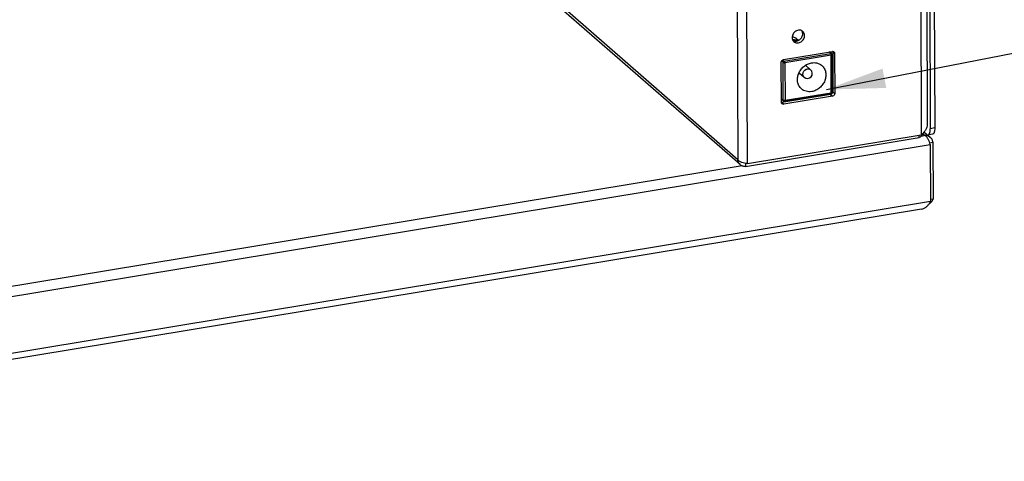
# Model space of a CAD drawing. Header units: millimetres. Extents: x 127 to 421, y 79 to 375.
# Tile 3 of 19: x 340 to 391, y 88 to 111. Entities that reach past the tile are written whole.
import ezdxf

# ---------------------------------------------------------------- set-up
doc = ezdxf.new("R2010")
doc.units = ezdxf.units.MM
doc.header["$LTSCALE"] = 32.67
doc.layers.get('0').update_dxf_attribs({"linetype": 'CONTINUOUS'})
doc.layers.add('00_COMPONENTS', color=7, linetype='CONTINUOUS')
doc.layers.add('50_ALL_DETAILS', color=7, linetype='CONTINUOUS')
doc.styles.get("Standard").update_dxf_attribs({"font": 'simfang.ttf'})
doc.dimstyles.get("Standard").update_dxf_attribs({"dimtxt": 3, "dimasz": 3, "dimexe": 2.5, "dimexo": 0.5, "dimtad": 1, "dimdsep": 46, "dimtxsty": 'STANDARD', "dimblk": '_FILLED', "dimblk1": '_FILLED', "dimblk2": '_FILLED', "dimcen": 0.09, "dimclrt": 3, "dimazin": 2, "dimtol": 1, "dimtp": 0.01, "dimtm": 0.01, "dimtfac": 1, "dimtofl": 0, "dimtmove": 0, "dimatfit": 3, "dimldrblk": '_FILLED', "dimfxl": 1, "dimtolj": 1, "dimarcsym": 0})

# ---------------------------------------------------------------- blocks, each defined once
blk = doc.blocks.new('_FILLED')
at = {"color": 0, "linetype": 'ByBlock'}
blk.add_solid([(0, 0), (-1, 0.167), (-1, -0.167)], dxfattribs=at)

msp = doc.modelspace()

# ---------------------------------------------------------------- linework, layer by layer
at = {"layer": '00_COMPONENTS', "color": 0}
for p, q in [((376.9776, 103.5897), (342.04, 134.1111)), ((377.0996, 103.3431), (342.1137, 133.9067)), ((386.2452, 122.9248), (386.3138, 104.8619)), ((386.5491, 122.7553), (386.6151, 105.3802)), ((386.7054, 122.7691), (386.7723, 105.1694)), ((386.9351, 122.8071), (387.002, 105.2073)), ((376.9099, 121.4211), (376.9776, 103.5897)), ((377.4706, 103.4015), (377.402, 121.4644)), ((380.0806, 109.6594), (380.0497, 109.6863)), ((379.3122, 108.6876), (381.7929, 109.0973)), ((379.329, 108.6053), (381.7178, 108.9998)), ((381.7247, 108.9007), (379.3818, 108.5138)), ((381.7178, 108.9998), (381.6359, 109.0714)), ((381.7509, 108.9911), (381.6553, 109.0746)), ((381.7319, 107.0018), (381.7247, 108.9007)), ((381.7509, 108.9911), (381.7509, 108.9911)), ((381.7774, 107.0066), (381.77, 108.9481)), ((381.8106, 108.7959), (381.7705, 108.831)), ((381.8095, 109.0867), (381.9082, 109.0005)), ((381.8095, 109.0867), (381.8172, 107.0488)), ((381.9082, 109.0005), (381.9159, 106.9626)), ((379.2056, 106.515), (379.1978, 108.5529)), ((379.2832, 108.5514), (379.2128, 108.6129)), ((379.2595, 108.666), (379.329, 108.6053)), ((379.2906, 106.6062), (379.2832, 108.5514)), ((379.3818, 108.5138), (379.389, 106.6148)), ((380.4262, 108.3948), (380.688, 108.1661)), ((380.0973, 108.0182), (380.359, 107.7895)), ((379.2049, 106.681), (379.2906, 106.6062)), ((381.7028, 106.9141), (379.2222, 106.5044)), ((381.8015, 106.8279), (379.3208, 106.4182)), ((379.3507, 106.5632), (381.7355, 106.9571)), ((379.3891, 106.6148), (381.7319, 107.0018)), ((381.7028, 106.9141), (381.8015, 106.8279)), ((381.758, 106.9669), (381.76, 106.9686)), ((381.7774, 107.0051), (381.7774, 107.0066)), ((381.8172, 107.0488), (381.9159, 106.9626)), ((379.3037, 106.576), (379.205, 106.6623)), ((379.2222, 106.5044), (379.3208, 106.4182)), ((379.3069, 106.5735), (379.3083, 106.5725)), ((379.3106, 106.571), (379.3129, 106.5696)), ((379.3491, 106.563), (379.3506, 106.5632)), ((387.002, 105.2073), (386.7723, 105.1694)), ((377.3728, 103.2561), (386.216, 104.7166)), ((377.4706, 103.4015), (386.3138, 104.8619)), ((386.216, 104.7166), (386.2155, 104.8457)), ((386.5112, 104.8166), (386.3035, 104.7823)), ((386.4027, 104.9114), (386.5112, 104.8166)), ((386.5767, 104.8786), (386.449, 104.9902)), ((386.6492, 104.8477), (386.7844, 104.7296)), ((386.8861, 104.8864), (386.6564, 104.8485)), ((308.4501, 91.4237), (386.7754, 104.3588)), ((386.7486, 104.4569), (386.9064, 104.483)), ((386.7754, 104.3588), (386.7864, 101.4641)), ((386.9064, 104.483), (386.9174, 101.5883)), ((377.2051, 103.2797), (308.4156, 91.9193)), ((377.3722, 103.4111), (377.3728, 103.2561)), ((386.7864, 101.4641), (308.4611, 88.529)), ((386.9174, 101.5883), (386.786, 101.5666)), ((386.3329, 101.0875), (308.6828, 88.2638))]:
    msp.add_line(p, q, dxfattribs=at)
for points in [[(381.7699, 108.9523), (381.7697, 108.9545), (381.7693, 108.9571), (381.7689, 108.9597), (381.7683, 108.9622), (381.7676, 108.9648), (381.7669, 108.9672), (381.766, 108.9697), (381.765, 108.972), (381.7639, 108.9743), (381.7627, 108.9766), (381.7614, 108.9787), (381.76, 108.9808), (381.7586, 108.9828), (381.757, 108.9848), (381.7554, 108.9866), (381.7538, 108.9884), (381.752, 108.9901), (381.7509, 108.9911)], [(381.77, 108.9481), (381.7698, 108.9525), (381.7692, 108.9577), (381.7682, 108.9628), (381.7667, 108.9677), (381.7648, 108.9724), (381.7626, 108.9768), (381.76, 108.9809), (381.7571, 108.9848), (381.7539, 108.9883), (381.7509, 108.9911)], [(381.7356, 106.9571), (381.7401, 106.9581), (381.7452, 106.9597), (381.7501, 106.9619), (381.7547, 106.9646), (381.7591, 106.9677), (381.763, 106.9713), (381.7666, 106.9754), (381.7697, 106.9797), (381.7723, 106.9844), (381.7744, 106.9893), (381.7759, 106.9945), (381.7769, 106.9997), (381.7774, 107.0051)], [(381.74, 106.958), (381.742, 106.9586), (381.7445, 106.9594), (381.7469, 106.9604), (381.7493, 106.9615), (381.7516, 106.9626), (381.7538, 106.964), (381.7559, 106.9654)], [(381.7619, 106.9703), (381.7638, 106.9721), (381.7655, 106.9741), (381.7671, 106.9761), (381.7686, 106.9782), (381.77, 106.9803), (381.7713, 106.9826), (381.7725, 106.9849), (381.7736, 106.9872), (381.7745, 106.9897), (381.7753, 106.9921), (381.776, 106.9946), (381.7765, 106.9971), (381.7769, 106.9997), (381.7772, 107.0023), (381.7774, 107.0049), (381.7774, 107.0051)], [(379.3037, 106.576), (379.3072, 106.5733), (379.3118, 106.5702), (379.3168, 106.5676), (379.3221, 106.5655), (379.3275, 106.5639), (379.333, 106.5629), (379.3385, 106.5624), (379.3439, 106.5625), (379.3491, 106.563)], [(379.3154, 106.5683), (379.3178, 106.5671), (379.3204, 106.5661), (379.3229, 106.5652), (379.3256, 106.5644), (379.3282, 106.5637), (379.3309, 106.5632), (379.3336, 106.5628), (379.3362, 106.5626), (379.3389, 106.5624), (379.3416, 106.5624), (379.3442, 106.5625), (379.3468, 106.5627), (379.3491, 106.563)]]:
    msp.add_lwpolyline(points, dxfattribs=at)
for centre, radius, start, end in [((379.5836, 109.1527), 0.7085, 48.86331, 54.54023), ((381.7514, 108.948), 0.0186, 359.8367, 0.21137), ((381.6957, 109.0863), 0.1138, 0.19375, 6.30209), ((379.6632, 108.7422), 0.8767, 334.76567, 338.9871), ((379.6624, 108.7426), 0.8776, 334.77218, 338.97338), ((380.8823, 107.9503), 0.5722, 48.86159, 51.97193), ((380.8828, 107.9509), 0.5714, 48.86003, 51.97501), ((379.6504, 108.7276), 0.8768, 298.74896, 302.95439), ((379.65, 108.7282), 0.8775, 298.74797, 302.94754), ((379.9598, 108.4388), 0.4576, 286.38253, 289.22126), ((379.9597, 108.439), 0.4578, 286.39185, 289.20224), ((380.5235, 107.9778), 0.25, 228.85958, 48.85958), ((380.5987, 107.6256), 0.5717, 228.04336, 228.86106), ((380.5983, 107.6252), 0.5712, 228.04048, 228.85929), ((381.7349, 106.9611), 0.00406, 279.63084, 285.57365), ((379.2034, 106.6176), 0.1148, 271.44005, 279.41731), ((379.3477, 106.5809), 0.0179, 278.61982, 279.38122), ((379.3477, 106.5811), 0.0181, 279.48153, 279.92078)]:
    msp.add_arc(centre, radius, start, end, dxfattribs=at)
for points, knots in [([(380.065, 110.1756), (380.0334, 110.1704), (379.9704, 110.1503), (379.8865, 110.0962), (379.8176, 110.0222), (379.7693, 109.9342), (379.7456, 109.8393), (379.7488, 109.7451), (379.7793, 109.6595), (379.8168, 109.6131), (379.8385, 109.5942)], [0, 0, 0, 0, 0.1261661, 0.2567477, 0.3892306, 0.520578, 0.6480629, 0.7700663, 0.8867032, 1, 1, 1, 1]), ([(380.2941, 110.1157), (380.2792, 110.1286), (380.2461, 110.1513), (380.1894, 110.173), (380.1278, 110.1819), (380.0859, 110.1791), (380.065, 110.1756)], [0, 0, 0, 0, 0.2421637, 0.4878545, 0.7399112, 1, 1, 1, 1]), ([(379.9947, 109.7298), (379.9582, 109.7557), (379.8798, 109.8011), (379.7944, 109.8312), (379.7504, 109.8424)], [0, 0, 0, 0, 0.4965102, 1, 1, 1, 1]), ([(379.9947, 109.7298), (379.9765, 109.7428), (379.9008, 109.7915), (379.816, 109.8257), (379.7505, 109.8424)], [0, 0, 0, 0, 0.2481783, 1, 1, 1, 1]), ([(380.0396, 109.6402), (379.997, 109.6571), (379.9076, 109.6833), (379.8151, 109.6934), (379.7683, 109.6945)], [0, 0, 0, 0, 0.4944105, 1, 1, 1, 1]), ([(380.0394, 109.6403), (380.0182, 109.6487), (379.9308, 109.6788), (379.838, 109.6928), (379.7685, 109.6945)], [0, 0, 0, 0, 0.246477, 1, 1, 1, 1]), ([(379.7702, 109.6898), (379.8139, 109.6874), (379.9, 109.6758), (379.983, 109.6501), (380.0227, 109.634)], [0, 0, 0, 0, 0.5051122, 1, 1, 1, 1]), ([(379.7704, 109.6897), (379.7923, 109.6885), (379.8782, 109.6804), (379.9628, 109.6583), (380.0224, 109.6341)], [0, 0, 0, 0, 0.2543999, 1, 1, 1, 1]), ([(379.9688, 109.6204), (379.9973, 109.6251), (380.0542, 109.6424), (380.1316, 109.6883), (380.1977, 109.7513), (380.2481, 109.8274), (380.2794, 109.9113), (380.2894, 109.9976), (380.277, 110.0804), (380.2538, 110.1302), (380.239, 110.1523)], [0, 0, 0, 0, 0.1246572, 0.2534413, 0.3844222, 0.5151718, 0.6433136, 0.7670673, 0.8857329, 1, 1, 1, 1]), ([(380.0675, 109.5342), (380.0991, 109.5394), (380.1621, 109.5595), (380.246, 109.6136), (380.3149, 109.6876), (380.3632, 109.7756), (380.3869, 109.8705), (380.3837, 109.9647), (380.3532, 110.0503), (380.3157, 110.0968), (380.2941, 110.1157)], [0, 0, 0, 0, 0.1261661, 0.2567477, 0.3892306, 0.520578, 0.6480629, 0.7700663, 0.8867032, 1, 1, 1, 1]), ([(379.7948, 109.6438), (379.8208, 109.631), (379.8788, 109.6139), (379.9389, 109.6155), (379.9688, 109.6204)], [0, 0, 0, 0, 0.4894574, 1, 1, 1, 1]), ([(379.8385, 109.5942), (379.8533, 109.5812), (379.8864, 109.5585), (379.9431, 109.5368), (380.0047, 109.5279), (380.0466, 109.5307), (380.0675, 109.5342)], [0, 0, 0, 0, 0.2421637, 0.4878545, 0.7399112, 1, 1, 1, 1]), ([(379.1978, 108.5529), (379.1977, 108.5841), (379.2229, 108.6475), (379.2813, 108.6825), (379.3122, 108.6876)], [0, 0, 0, 0, 0.4991608, 1, 1, 1, 1]), ([(381.7509, 108.9911), (381.7466, 108.9949), (381.7358, 109.0005), (381.7237, 109.0008), (381.7178, 108.9998)], [0, 0, 0, 0, 0.4875547, 1, 1, 1, 1]), ([(381.7178, 108.9998), (381.7225, 108.9957), (381.7295, 108.982), (381.7331, 108.9578), (381.7318, 108.9296), (381.7278, 108.9102), (381.7247, 108.9007)], [0, 0, 0, 0, 0.1818577, 0.42573, 0.7089609, 1, 1, 1, 1]), ([(381.7178, 108.9998), (381.7225, 108.9957), (381.7295, 108.982), (381.7331, 108.9578), (381.7318, 108.9296), (381.7277, 108.9102), (381.7247, 108.9007)], [0, 0, 0, 0, 0.1818385, 0.4257005, 0.7089556, 1, 1, 1, 1]), ([(381.7247, 108.9007), (381.7365, 108.9068), (381.7554, 108.9184), (381.77, 108.9389), (381.77, 108.9481)], [0, 0, 0, 0, 0.5922007, 1, 1, 1, 1]), ([(381.7247, 108.9007), (381.7365, 108.9067), (381.7526, 108.9169), (381.7669, 108.9346), (381.77, 108.9439), (381.77, 108.948)], [0, 0, 0, 0, 0.5878003, 0.8182452, 1, 1, 1, 1]), ([(381.7929, 109.0973), (381.8077, 109.0998), (381.8378, 109.099), (381.8649, 109.085), (381.8756, 109.0757)], [0, 0, 0, 0, 0.512447, 1, 1, 1, 1]), ([(381.8756, 109.0757), (381.8859, 109.0667), (381.9028, 109.0431), (381.9081, 109.0148), (381.9082, 109.0005)], [0, 0, 0, 0, 0.4883788, 1, 1, 1, 1]), ([(379.329, 108.6053), (379.3166, 108.6033), (379.2933, 108.5892), (379.2832, 108.5639), (379.2832, 108.5514)], [0, 0, 0, 0, 0.5008037, 1, 1, 1, 1]), ([(379.329, 108.6053), (379.3166, 108.6033), (379.2933, 108.5892), (379.2832, 108.5639), (379.2832, 108.5514)], [0, 0, 0, 0, 0.5008392, 1, 1, 1, 1]), ([(379.2832, 108.5514), (379.2884, 108.547), (379.3022, 108.5388), (379.3347, 108.5248), (379.3626, 108.5172), (379.3818, 108.5138)], [0, 0, 0, 0, 0.1915808, 0.4483185, 1, 1, 1, 1]), ([(379.2832, 108.5514), (379.2884, 108.547), (379.3022, 108.5388), (379.326, 108.5286), (379.3533, 108.5197), (379.3724, 108.5154), (379.3818, 108.5138)], [0, 0, 0, 0, 0.1915229, 0.4481128, 0.7304335, 1, 1, 1, 1]), ([(379.3818, 108.5138), (379.3786, 108.5227), (379.3711, 108.5408), (379.358, 108.5664), (379.3442, 108.5883), (379.3341, 108.6008), (379.329, 108.6053)], [0, 0, 0, 0, 0.2687429, 0.5510413, 0.8081136, 1, 1, 1, 1]), ([(380.2164, 107.2005), (380.168, 107.244), (380.0845, 107.3503), (380.0176, 107.5448), (380.012, 107.7583), (380.067, 107.9728), (380.1773, 108.1714), (380.3338, 108.3384), (380.5238, 108.4603), (380.6664, 108.5058), (380.7379, 108.5176)], [0, 0, 0, 0, 0.1133123, 0.2300483, 0.3521536, 0.4796867, 0.6110131, 0.7434211, 0.8739073, 1, 1, 1, 1]), ([(380.2164, 107.2004), (380.1922, 107.2222), (380.1473, 107.2702), (380.0927, 107.3529), (380.052, 107.4448), (380.0168, 107.5782), (380.012, 107.7583), (380.067, 107.9728), (380.1773, 108.1714), (380.3338, 108.3384), (380.5238, 108.4603), (380.6664, 108.5058), (380.7379, 108.5176)], [0, 0, 0, 0, 0.0565755, 0.1136294, 0.1715521, 0.2306457, 0.3526561, 0.4800911, 0.6113163, 0.743623, 0.8740103, 1, 1, 1, 1]), ([(380.359, 107.7895), (380.3434, 107.8032), (380.3163, 107.8367), (380.2943, 107.8985), (380.292, 107.9665), (380.3091, 108.035), (380.344, 108.0986), (380.409, 108.1687), (380.4766, 108.2018), (380.5226, 108.2094)], [0, 0, 0, 0, 0.1135515, 0.2304508, 0.3527292, 0.4805007, 0.6121436, 0.7449263, 1, 1, 1, 1]), ([(380.359, 107.7895), (380.3434, 107.8032), (380.3163, 107.8367), (380.2943, 107.8985), (380.292, 107.9665), (380.3091, 108.035), (380.344, 108.0986), (380.3938, 108.152), (380.4543, 108.191), (380.4998, 108.2056), (380.5226, 108.2094)], [0, 0, 0, 0, 0.1132968, 0.2299337, 0.3519371, 0.479422, 0.6107694, 0.7432523, 0.873834, 1, 1, 1, 1]), ([(380.5226, 108.2094), (380.5522, 108.2142), (380.6125, 108.2128), (380.6665, 108.1848), (380.688, 108.1661)], [0, 0, 0, 0, 0.5124579, 1, 1, 1, 1]), ([(380.5226, 108.2094), (380.5522, 108.2142), (380.5983, 108.213), (380.6533, 108.1918), (380.6773, 108.1754), (380.688, 108.1661)], [0, 0, 0, 0, 0.5107667, 0.7571519, 1, 1, 1, 1]), ([(380.7379, 108.5176), (380.8257, 108.5321), (380.9624, 108.5298), (381.1281, 108.4722), (381.2015, 108.427), (381.2348, 108.401)], [0, 0, 0, 0, 0.5107467, 0.7573034, 1, 1, 1, 1]), ([(380.7379, 108.5176), (380.7827, 108.525), (380.8726, 108.5315), (381.0049, 108.5149), (381.1281, 108.4722), (381.2015, 108.427), (381.2348, 108.401)], [0, 0, 0, 0, 0.2597858, 0.5119618, 0.7579035, 1, 1, 1, 1]), ([(381.2587, 108.3812), (381.308, 108.3381), (381.3933, 108.2325), (381.4626, 108.0379), (381.47, 107.8235), (381.416, 107.6077), (381.3061, 107.4076), (381.1494, 107.2393), (380.9586, 107.1163), (380.8153, 107.0705), (380.7434, 107.0586)], [0, 0, 0, 0, 0.1132977, 0.2299351, 0.3519385, 0.4794223, 0.6107687, 0.7432501, 0.873829, 1, 1, 1, 1]), ([(381.2587, 108.3812), (381.2834, 108.3597), (381.3292, 108.3121), (381.385, 108.2297), (381.427, 108.1379), (381.4637, 108.0044), (381.47, 107.8235), (381.416, 107.6077), (381.3061, 107.4076), (381.1494, 107.2393), (380.9586, 107.1163), (380.8153, 107.0705), (380.7434, 107.0586)], [0, 0, 0, 0, 0.0565856, 0.1136188, 0.1714997, 0.2305409, 0.3524481, 0.4798324, 0.6110762, 0.7434547, 0.8739333, 1, 1, 1, 1]), ([(380.7434, 107.0586), (380.6959, 107.0508), (380.6005, 107.0444), (380.4606, 107.0646), (380.3317, 107.114), (380.2563, 107.1655), (380.2225, 107.195)], [0, 0, 0, 0, 0.2600984, 0.5121447, 0.7578379, 1, 1, 1, 1]), ([(381.7028, 106.9141), (381.7337, 106.9192), (381.7922, 106.9542), (381.8174, 107.0177), (381.8172, 107.0488)], [0, 0, 0, 0, 0.5008392, 1, 1, 1, 1]), ([(381.7774, 107.0066), (381.7774, 107.0018), (381.7633, 106.9986), (381.7494, 106.9994), (381.738, 107.0006), (381.7319, 107.0018)], [0, 0, 0, 0, 0.306095, 0.6112376, 1, 1, 1, 1]), ([(381.7774, 107.0066), (381.7774, 107.0018), (381.7667, 106.9993), (381.7578, 106.9991), (381.7466, 106.9995), (381.738, 107.0007), (381.7319, 107.0018)], [0, 0, 0, 0, 0.3060179, 0.4468629, 0.6113561, 1, 1, 1, 1]), ([(381.7319, 107.0018), (381.734, 106.9961), (381.7371, 106.9852), (381.7403, 106.9721), (381.7402, 106.9579), (381.7356, 106.9571)], [0, 0, 0, 0, 0.3915045, 0.6981046, 1, 1, 1, 1]), ([(381.7319, 107.0018), (381.734, 106.9962), (381.7365, 106.9881), (381.7388, 106.9777), (381.7398, 106.9713), (381.7401, 106.9659), (381.7396, 106.9617), (381.7384, 106.9586), (381.7368, 106.9574), (381.736, 106.9572)], [0, 0, 0, 0, 0.3788026, 0.5396533, 0.6778995, 0.791832, 0.8807793, 0.9469631, 1, 1, 1, 1]), ([(381.9159, 106.9626), (381.9161, 106.9314), (381.8908, 106.868), (381.8324, 106.833), (381.8015, 106.8279)], [0, 0, 0, 0, 0.4991608, 1, 1, 1, 1]), ([(379.2382, 106.4398), (379.2279, 106.4488), (379.2109, 106.4724), (379.2056, 106.5007), (379.2056, 106.515)], [0, 0, 0, 0, 0.4883788, 1, 1, 1, 1]), ([(379.3208, 106.4182), (379.3061, 106.4158), (379.2759, 106.4165), (379.2489, 106.4305), (379.2382, 106.4398)], [0, 0, 0, 0, 0.512447, 1, 1, 1, 1]), ([(379.389, 106.6148), (379.3716, 106.6061), (379.3442, 106.5975), (379.31, 106.5971), (379.2954, 106.602), (379.2906, 106.6062)], [0, 0, 0, 0, 0.5711841, 0.816196, 1, 1, 1, 1]), ([(379.3891, 106.6148), (379.3801, 106.6103), (379.3617, 106.6031), (379.3341, 106.5973), (379.3098, 106.5972), (379.2953, 106.6021), (379.2906, 106.6062)], [0, 0, 0, 0, 0.2924405, 0.5757271, 0.8187174, 1, 1, 1, 1]), ([(379.2906, 106.6062), (379.2906, 106.6007), (379.2927, 106.5894), (379.2994, 106.5798), (379.3037, 106.5761)], [0, 0, 0, 0, 0.4919747, 1, 1, 1, 1]), ([(379.2906, 106.6062), (379.2906, 106.6004), (379.2928, 106.5891), (379.2996, 106.5797), (379.3037, 106.5761)], [0, 0, 0, 0, 0.5116186, 1, 1, 1, 1]), ([(379.3507, 106.5632), (379.3595, 106.5647), (379.3769, 106.5823), (379.3851, 106.6024), (379.389, 106.6148)], [0, 0, 0, 0, 0.4059817, 1, 1, 1, 1]), ([(379.3508, 106.5633), (379.3548, 106.564), (379.3631, 106.5685), (379.3779, 106.5852), (379.3851, 106.6024), (379.3891, 106.6148)], [0, 0, 0, 0, 0.1807463, 0.410631, 1, 1, 1, 1]), ([(386.6151, 105.3802), (386.6153, 105.3329), (386.6004, 105.2355), (386.5366, 105.098), (386.4385, 104.9715), (386.3575, 104.8973), (386.3138, 104.8619)], [0, 0, 0, 0, 0.2290509, 0.4696345, 0.7273495, 1, 1, 1, 1]), ([(386.6564, 104.8485), (386.6652, 104.8499), (386.6833, 104.857), (386.7065, 104.8778), (386.7263, 104.9078), (386.743, 104.9463), (386.7562, 104.9928), (386.7694, 105.0677), (386.7725, 105.1277), (386.7723, 105.1694)], [0, 0, 0, 0, 0.0738609, 0.1567152, 0.2545267, 0.3700202, 0.5036911, 0.6546217, 1, 1, 1, 1]), ([(387.002, 105.2073), (387.0022, 105.1657), (386.9991, 105.1056), (386.9858, 105.0308), (386.9727, 104.9843), (386.956, 104.9457), (386.9361, 104.9157), (386.913, 104.8949), (386.8949, 104.8879), (386.8861, 104.8864)], [0, 0, 0, 0, 0.3453783, 0.4963089, 0.6299798, 0.7454733, 0.8432848, 0.9261391, 1, 1, 1, 1]), ([(386.4336, 104.9731), (386.4209, 104.9441), (386.3857, 104.877), (386.3151, 104.7866), (386.2495, 104.7352), (386.216, 104.7166)], [0, 0, 0, 0, 0.2785233, 0.6627471, 1, 1, 1, 1]), ([(386.7844, 104.7296), (386.7662, 104.7455), (386.7263, 104.7736), (386.6588, 104.8027), (386.586, 104.8179), (386.5361, 104.8185), (386.5112, 104.8166)], [0, 0, 0, 0, 0.2461284, 0.4940522, 0.7450623, 1, 1, 1, 1]), ([(386.7754, 104.3588), (386.765, 104.4057), (386.7373, 104.4996), (386.6881, 104.611), (386.6387, 104.6925), (386.5991, 104.7447), (386.5573, 104.7868), (386.5266, 104.8084), (386.5112, 104.8166)], [0, 0, 0, 0, 0.2658236, 0.5412944, 0.672205, 0.7936558, 0.9031915, 1, 1, 1, 1]), ([(386.5767, 104.8786), (386.5831, 104.873), (386.596, 104.8632), (386.6164, 104.8525), (386.6367, 104.8472), (386.6501, 104.8474), (386.6564, 104.8485)], [0, 0, 0, 0, 0.2918576, 0.5501198, 0.7823202, 1, 1, 1, 1]), ([(386.9064, 104.483), (386.9043, 104.5068), (386.896, 104.5539), (386.8708, 104.6204), (386.8338, 104.6803), (386.8018, 104.7144), (386.7844, 104.7296)], [0, 0, 0, 0, 0.2546845, 0.5057721, 0.7536408, 1, 1, 1, 1]), ([(377.4706, 103.4015), (377.4226, 103.4038), (377.3252, 103.4156), (377.2073, 103.4462), (377.1191, 103.4822), (377.0616, 103.5133), (377.0138, 103.5483), (376.9879, 103.5756), (376.9776, 103.5897)], [0, 0, 0, 0, 0.2665306, 0.5419037, 0.6724936, 0.7937057, 0.9030058, 1, 1, 1, 1]), ([(377.0996, 103.3431), (377.0822, 103.3583), (377.0502, 103.3925), (377.0132, 103.4523), (376.988, 103.5189), (376.9797, 103.5659), (376.9776, 103.5897)], [0, 0, 0, 0, 0.24637, 0.4945336, 0.7452493, 1, 1, 1, 1]), ([(377.3728, 103.2561), (377.3479, 103.2542), (377.298, 103.2548), (377.2252, 103.27), (377.1577, 103.2991), (377.1177, 103.3272), (377.0996, 103.3431)], [0, 0, 0, 0, 0.2548989, 0.5060478, 0.7539492, 1, 1, 1, 1]), ([(386.3329, 101.0875), (386.3786, 101.0951), (386.4705, 101.1254), (386.5931, 101.2097), (386.6999, 101.3253), (386.759, 101.4159), (386.7864, 101.4641)], [0, 0, 0, 0, 0.2285058, 0.4687171, 0.7265074, 1, 1, 1, 1]), ([(386.7016, 101.3349), (386.7527, 101.3678), (386.8397, 101.4416), (386.9003, 101.5396), (386.9174, 101.5883)], [0, 0, 0, 0, 0.5409762, 1, 1, 1, 1])]:
    msp.add_open_spline(points, degree=3, knots=knots, dxfattribs=at)

# ---------------------------------------------------------------- leaders
at = {"layer": '50_ALL_DETAILS', "color": 0}
msp.add_leader([(381.4943, 107.1595), (397.9065, 110.3605), (402.9065, 110.3605)], dimstyle='STANDARD', override={"dimtad": 0}, dxfattribs=at)

doc.saveas('drawing.dxf')
